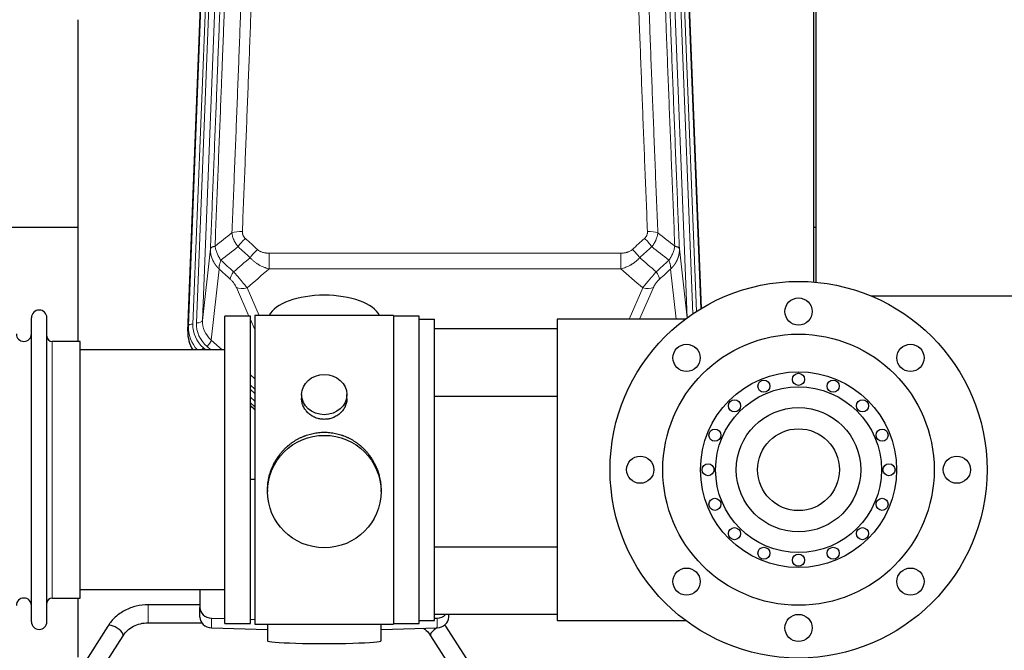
# Model space of a CAD drawing. Header units: inches. Extents: x 0 to 23760, y -13 to 16800.
# Tile 65 of 223: x 5765 to 6418, y 7844 to 8263. Entities that reach past the tile are written whole.
import ezdxf

# ---------------------------------------------------------------- set-up
doc = ezdxf.new("R2010")
doc.units = ezdxf.units.IN
doc.layers.add('254', color=7, linetype='Continuous', true_color=0xffffff)

msp = doc.modelspace()

# ---------------------------------------------------------------- linework, layer by layer
at = {"layer": '254', "color": 2, "linetype": 'Continuous', "lineweight": 25}
for p, q in [((6292.739, 8418.417), (6292.739, 8088.467)), ((5876.217, 8056.001), (5889.335, 8389.203)), ((6204.143, 8389.203), (6216.669, 8071.026)), ((6291.399, 8088.579), (6291.399, 8276.913)), ((5803.399, 8262.722), (5803.399, 8049.145)), ((5803.395, 8124.865), (5731.362, 8124.865)), ((6292.724, 8124.865), (6291.364, 8124.865)), ((6329.27, 8079.398), (6870.739, 8079.398)), ((5772.539, 7863.094), (5772.539, 8064.894)), ((5782.739, 7863.094), (5782.739, 8064.894)), ((5917.739, 8065.994), (5900.739, 8065.994)), ((5900.739, 7861.994), (5900.739, 8065.994)), ((5917.739, 7861.994), (5917.739, 8065.994)), ((5920.739, 8066.424), (5920.739, 7861.564)), ((6012.739, 8066.424), (5920.739, 8066.424)), ((6012.739, 8066.424), (6012.739, 7861.564)), ((6029.739, 8065.994), (6012.739, 8065.994)), ((6029.739, 8063.993), (6029.739, 8065.994)), ((6029.739, 7863.994), (6029.739, 8063.994)), ((6029.739, 8063.994), (6039.739, 8063.994)), ((6039.739, 7863.994), (6039.739, 8063.994)), ((6039.739, 8057.84), (6121.238, 8057.84)), ((6206.238, 8063.994), (6121.239, 8063.994)), ((6121.239, 8063.994), (6121.239, 7863.994)), ((5804.739, 8049.144), (5786.239, 8049.144)), ((5804.739, 7878.844), (5804.739, 8049.144)), ((5900.739, 8043.494), (5804.739, 8043.494)), ((5951.691, 8013.863), (5951.691, 8011.29)), ((5981.786, 8011.279), (5981.786, 8013.863)), ((6039.739, 8012.84), (6121.238, 8012.84)), ((5917.738, 8006.415), (5920.739, 8003.753)), ((5920.739, 8005.754), (5917.739, 8008.415)), ((5920.739, 7957.598), (5917.74, 7957.505)), ((5929.099, 7950.644), (5929.099, 7949.506)), ((6004.378, 7949.506), (6004.378, 7950.643)), ((6039.739, 7912.84), (6121.238, 7912.84)), ((5804.739, 7884.494), (5900.739, 7884.494)), ((5884.239, 7884.495), (5884.239, 7872.634)), ((5786.239, 7878.844), (5804.739, 7878.844)), ((5803.399, 7878.847), (5803.399, 7839.641)), ((5884.239, 7874.346), (5849.917, 7874.346)), ((5884.239, 7866.169), (5884.239, 7872.634)), ((5849.917, 7862.346), (5885.501, 7862.346)), ((5891.959, 7865.542), (5900.739, 7865.27)), ((5900.739, 7861.994), (5917.739, 7861.994)), ((5917.74, 7864.743), (5920.739, 7864.65)), ((6012.739, 7861.994), (6029.739, 7861.994)), ((6029.739, 7861.994), (6029.739, 7863.995)), ((6029.739, 7863.994), (6039.739, 7863.994)), ((6039.738, 7865.487), (6041.518, 7865.542)), ((6121.238, 7867.84), (6039.739, 7867.84)), ((6049.239, 7866.169), (6049.239, 7867.84)), ((6121.239, 7863.994), (6206.238, 7863.994)), ((5823.206, 7860.24), (5805.885, 7833.051)), ((5891.959, 7859.077), (5929.076, 7857.928)), ((5920.739, 7861.564), (5968.028, 7861.564)), ((5929.075, 7861.564), (5929.075, 7850.501)), ((5968.028, 7861.564), (6012.739, 7861.564)), ((6004.402, 7857.928), (6041.518, 7859.077)), ((6004.403, 7850.501), (6004.403, 7861.564)), ((6064.705, 7833.051), (6047.384, 7860.24)), ((5816.006, 7826.604), (5833.327, 7853.793)), ((6037.263, 7853.793), (6054.584, 7826.604))]:
    msp.add_line(p, q, dxfattribs=at)
at = {"layer": '254', "color": 110, "linetype": 'Continuous', "lineweight": 13}
for p, q in [((5876.597, 8059.439), (5889.708, 8392.461)), ((5892.702, 8393.681), (5879.591, 8060.659)), ((5881.983, 8061.494), (5895.049, 8393.388)), ((5899.041, 8395.015), (5885.975, 8063.121)), ((6207.433, 8064.879), (6194.436, 8395.015)), ((6211.255, 8067.572), (6198.428, 8393.388)), ((6213.554, 8069.088), (6200.775, 8393.681)), ((6203.769, 8392.461), (6216.43, 8070.881)), ((5885.975, 8063.121), (5891.223, 8110.527)), ((6202.255, 8110.527), (6207.317, 8064.794)), ((5930.153, 8107.727), (5930.153, 8097.295)), ((5930.153, 8107.727), (6163.325, 8107.727)), ((6163.325, 8107.727), (6163.325, 8097.295)), ((5897.038, 8097.176), (5891.813, 8049.976)), ((6163.325, 8097.295), (5930.153, 8097.295)), ((6200.113, 8063.995), (6196.44, 8097.176)), ((5916.776, 8065.994), (5908.464, 8084.925)), ((5915.526, 8084.776), (5923.583, 8066.424)), ((6168.827, 8063.994), (6177.952, 8084.776)), ((6185.013, 8084.925), (6175.823, 8063.993)), ((5876.217, 8056.001), (5876.597, 8059.439)), ((5920.739, 8056.969), (5917.739, 8063.801)), ((5786.239, 7878.844), (5786.239, 8049.144)), ((5886.597, 8044.884), (5888.164, 8043.494)), ((5888.988, 8045.72), (5891.498, 8043.494)), ((5891.813, 8049.976), (5899.12, 8043.494)), ((5917.738, 8026.98), (5920.739, 8024.318)), ((5917.739, 8020.218), (5920.738, 8017.557)), ((5917.739, 8017.261), (5920.738, 8014.6)), ((5920.738, 8009.53), (5917.739, 8012.19)), ((5917.739, 8006.682), (5920.738, 8004.021)), ((5849.917, 7862.346), (5849.917, 7874.346)), ((5891.959, 7859.077), (5891.959, 7865.542)), ((6041.518, 7859.077), (6041.518, 7865.542))]:
    msp.add_line(p, q, dxfattribs=at)
at = {"layer": '254', "color": 2, "linetype": 'Continuous', "lineweight": 25}
for centre, radius in [((6281.239, 7963.994), 125), ((6281.239, 8068.994), 9), ((6281.239, 7963.994), 90), ((6206.992, 8038.24), 9), ((6355.485, 8038.24), 9), ((6281.239, 7963.994), 65), ((6281.239, 8023.994), 4), ((6281.239, 7963.994), 55), ((6258.278, 8019.427), 4), ((6304.2, 8019.427), 4), ((6238.812, 8006.421), 4), ((6323.665, 8006.421), 4), ((6281.239, 7963.994), 41.25), ((6225.806, 7986.955), 4), ((6281.239, 7963.994), 27.15), ((6336.671, 7986.955), 4), ((6176.239, 7963.994), 9), ((6386.239, 7963.994), 9), ((6221.239, 7963.994), 4), ((6341.239, 7963.994), 4), ((6225.806, 7941.033), 4), ((6336.671, 7941.033), 4), ((6238.812, 7921.568), 4), ((6323.665, 7921.568), 4), ((6258.278, 7908.562), 4), ((6281.239, 7903.994), 4), ((6304.2, 7908.562), 4), ((6206.992, 7889.748), 9), ((6355.485, 7889.748), 9), ((6281.239, 7858.994), 9)]:
    msp.add_circle(centre, radius, dxfattribs=at)
for centre, radius, start, end in [((5777.639, 8064.894), 5.1, 0, 180), ((5767.539, 8054.144), 5, 180, 0), ((5786.239, 8052.644), 3.5, 180, 270), ((5767.539, 7873.844), 5, 0, 180), ((5786.239, 7875.344), 3.5, 90, 180), ((5777.639, 7863.094), 5.1, 180, 0)]:
    msp.add_arc(centre, radius, start, end, dxfattribs=at)
at = {"layer": '254', "color": 110, "linetype": 'Continuous', "lineweight": 13}
for centre, major_axis, ratio, start_param, end_param in [((5912.413, 8117.818), (9.992, -0.404), 0.431453, 1.5882535, 2.3480729), ((5914.385, 8113.225), (-6.729, -7.397), 0.3051216, 4.388767, 5.1358022), ((6179.092, 8113.225), (-6.729, 7.397), 0.3051216, 4.2889758, 5.0360109), ((6181.064, 8117.818), (9.992, 0.404), 0.431453, 0.7935197, 1.5533391), ((5922.394, 8105.932), (6.736, 7.391), 0.3030979, 1.2497453, 1.9956357), ((6171.083, 8105.932), (-6.736, 7.391), 0.3030979, 4.2875497, 5.03344), ((5911.439, 8096.545), (6.719, 7.407), 0.3029797, 1.994528, 2.7400357), ((6182.039, 8096.545), (-6.719, 7.407), 0.3029797, 3.5431496, 4.2886573), ((5915.526, 8090.947), (9.156, 4.02), 0.5833249, 3.617995, 4.4616661), ((6177.952, 8090.947), (9.156, -4.02), 0.5833249, 4.9631119, 5.806783), ((5903.611, 8058.555), (27.029, -0.244), 0.8851019, 3.1148362, 3.8326992), ((5879.591, 8059.274), (-2.998, 0.118), 0.4614673, 4.7305545, 6.248991), ((5903.611, 8059.94), (-24.034, -0.11), 0.8859493, 6.2442616, 7.0633748), ((5906.002, 8060.776), (-24.034, -0.11), 0.8859493, 6.2442616, 7.0633748), ((5881.983, 8063.341), (-3.997, 0.157), 0.4614673, 1.5889619, 3.1073983), ((5906.002, 8062.623), (-20.033, -0.591), 0.8872905, 6.2219242, 7.0410373), ((5886.597, 8043.499), (-1.991, -2.244), 0.3265056, 4.3596844, 4.9963838), ((5888.988, 8047.567), (-2.654, -2.992), 0.3265056, 1.2180917, 2.7365282)]:
    msp.add_ellipse(centre, major_axis=major_axis, ratio=ratio, start_param=start_param, end_param=end_param, dxfattribs=at)
at = {"layer": '254', "color": 2, "linetype": 'Continuous', "lineweight": 25}
for centre, major_axis, ratio, start_param, end_param in [((5966.739, 8062.452), (-37.64, 0), 0.4617486, 3.372107, 6.0525728), ((5903.238, 8055.193), (-27.038, -0.124), 0.8859493, 6.2442616, 6.7882167), ((5892.239, 7872.634), (-8, 0), 0.8870108, 0, 1.5358897), ((5892.239, 7866.169), (-8, 0), 0.8870108, 0, 1.5358897), ((6041.239, 7872.634), (-8, 0), 0.8870108, 1.6057029, 2.3998299), ((6041.239, 7866.169), (-8, 0), 0.8870108, 1.6057029, 3.1415927), ((5828.266, 7857.017), (5.06, -3.224), 0.3659982, 0, 3.1415927), ((6042.324, 7857.017), (-5.06, -3.224), 0.3659982, 4.6468082, 6.2831853), ((6042.324, 7857.017), (-5.06, -3.224), 0.3659982, 3.1415927, 3.5907422), ((5966.739, 7850.501), (-37.664, 0), 0.0504434, 0, 3.1415927)]:
    msp.add_ellipse(centre, major_axis=major_axis, ratio=ratio, start_param=start_param, end_param=end_param, dxfattribs=at)
for centre, major_axis, ratio in [((5966.739, 8013.863), (15.048, 0), 0.8870108), ((5966.739, 7949.506), (-37.64, 0), 0.9914449)]:
    msp.add_ellipse(centre, major_axis=major_axis, ratio=ratio, dxfattribs=at)
at = {"layer": '254', "color": 110, "linetype": 'Continuous', "lineweight": 13}
for points, knots in [([(5905.53, 8121.175), (5906.088, 8134.988), (5907.19, 8162.483), (5908.8, 8203.335), (5909.844, 8230.309), (5910.615, 8250.442), (5910.998, 8260.484), (5911.377, 8270.489), (5911.629, 8277.151), (5911.754, 8280.478), (5912.379, 8297.092), (5912.87, 8310.312), (5913.597, 8330.037), (5913.837, 8336.593), (5914.313, 8349.667), (5914.55, 8356.185), (5915.253, 8375.683), (5916.174, 8401.53), (5917.066, 8427.075), (5917.504, 8439.773)], [0, 0, 0, 0, 0.125, 0.25, 0.375, 0.375, 0.4375, 0.46875, 0.46875, 0.5, 0.5, 0.625, 0.625, 0.6875, 0.6875, 0.75, 0.75, 0.875, 1, 1, 1, 1]), ([(5924.372, 8441.139), (5923.934, 8428.425), (5923.044, 8402.847), (5922.123, 8376.968), (5921.421, 8357.445), (5921.185, 8350.918), (5920.709, 8337.827), (5920.469, 8331.263), (5919.744, 8311.514), (5919.253, 8298.277), (5918.629, 8281.641), (5918.504, 8278.31), (5918.253, 8271.64), (5917.874, 8261.622), (5917.492, 8251.567), (5916.721, 8231.409), (5915.679, 8204.4), (5914.071, 8163.496), (5912.971, 8135.966), (5912.413, 8122.136)], [0, 0, 0, 0, 0.125, 0.25, 0.25, 0.3125, 0.3125, 0.375, 0.375, 0.5, 0.5, 0.53125, 0.53125, 0.5625, 0.625, 0.625, 0.75, 0.875, 1, 1, 1, 1]), ([(6181.064, 8122.136), (6180.507, 8135.966), (6179.406, 8163.496), (6177.798, 8204.4), (6176.756, 8231.409), (6175.985, 8251.567), (6175.603, 8261.622), (6175.225, 8271.64), (6174.973, 8278.31), (6174.848, 8281.641), (6174.225, 8298.277), (6173.733, 8311.514), (6173.008, 8331.263), (6172.768, 8337.827), (6172.292, 8350.918), (6172.056, 8357.445), (6171.354, 8376.968), (6170.434, 8402.847), (6169.543, 8428.425), (6169.106, 8441.139)], [0, 0, 0, 0, 0.125, 0.25, 0.375, 0.375, 0.4375, 0.46875, 0.46875, 0.5, 0.5, 0.625, 0.625, 0.6875, 0.6875, 0.75, 0.75, 0.875, 1, 1, 1, 1]), ([(6175.973, 8439.773), (6176.412, 8427.075), (6177.303, 8401.53), (6178.225, 8375.683), (6178.928, 8356.185), (6179.164, 8349.667), (6179.641, 8336.593), (6179.881, 8330.037), (6180.607, 8310.312), (6181.099, 8297.092), (6181.723, 8280.478), (6181.849, 8277.151), (6182.1, 8270.489), (6182.479, 8260.484), (6182.862, 8250.442), (6183.634, 8230.309), (6184.677, 8203.335), (6186.287, 8162.483), (6187.389, 8134.988), (6187.947, 8121.175)], [0, 0, 0, 0, 0.125, 0.25, 0.25, 0.3125, 0.3125, 0.375, 0.375, 0.5, 0.5, 0.53125, 0.53125, 0.5625, 0.625, 0.625, 0.75, 0.875, 1, 1, 1, 1]), ([(5891.223, 8110.527), (5891.793, 8124.527), (5892.917, 8152.395), (5894.011, 8179.998), (5894.821, 8200.602), (5895.222, 8210.879), (5895.686, 8222.826), (5895.884, 8227.937), (5896.015, 8231.342), (5896.081, 8233.044), (5896.409, 8241.546), (5896.799, 8251.722), (5897.249, 8263.547), (5897.441, 8268.605), (5897.569, 8271.975), (5897.633, 8273.659), (5898.205, 8288.803), (5899.207, 8315.572), (5900.661, 8355.265), (5902.067, 8394.499), (5902.973, 8420.348), (5903.418, 8433.195)], [0, 0, 0, 0, 0.125, 0.25, 0.25, 0.3125, 0.34375, 0.359375, 0.359375, 0.375, 0.375, 0.4375, 0.46875, 0.484375, 0.484375, 0.5, 0.5, 0.625, 0.75, 0.875, 1, 1, 1, 1]), ([(5906.507, 8436.204), (5906.452, 8434.592), (5906.396, 8432.979), (5906.284, 8429.75), (5906.115, 8424.902), (5905.72, 8413.567), (5905.376, 8403.808), (5904.683, 8384.231), (5903.743, 8357.975), (5902.284, 8318.13), (5901.28, 8291.26), (5900.706, 8276.058), (5900.642, 8274.368), (5900.514, 8270.985), (5900.321, 8265.908), (5899.87, 8254.037), (5899.479, 8243.823), (5899.15, 8235.288), (5899.084, 8233.58), (5898.952, 8230.162), (5898.754, 8225.032), (5898.289, 8213.04), (5897.886, 8202.724), (5897.074, 8182.042), (5895.977, 8154.334), (5894.85, 8126.361), (5894.278, 8112.308)], [0, 0, 0, 0, 0.015625, 0.015625, 0.03125, 0.0625, 0.125, 0.125, 0.25, 0.375, 0.5, 0.5, 0.515625, 0.515625, 0.53125, 0.5625, 0.625, 0.625, 0.640625, 0.640625, 0.65625, 0.6875, 0.75, 0.75, 0.875, 1, 1, 1, 1]), ([(6199.199, 8112.308), (6198.628, 8126.361), (6197.5, 8154.331), (6195.855, 8195.883), (6194.789, 8223.314), (6194, 8243.787), (6193.609, 8253.998), (6193.157, 8265.867), (6192.965, 8270.944), (6192.837, 8274.326), (6192.773, 8276.016), (6192.454, 8284.462), (6192.075, 8294.569), (6191.637, 8306.313), (6191.45, 8311.335), (6191.326, 8314.681), (6191.264, 8316.353), (6190.708, 8331.39), (6189.735, 8357.965), (6188.324, 8397.358), (6187.416, 8423.308), (6186.97, 8436.204)], [0, 0, 0, 0, 0.125, 0.25, 0.375, 0.375, 0.4375, 0.46875, 0.484375, 0.484375, 0.5, 0.5, 0.5625, 0.59375, 0.609375, 0.609375, 0.625, 0.625, 0.75, 0.875, 1, 1, 1, 1]), ([(6190.059, 8433.195), (6190.504, 8420.348), (6191.41, 8394.497), (6192.817, 8355.253), (6193.787, 8328.779), (6194.342, 8313.8), (6194.403, 8312.135), (6194.527, 8308.801), (6194.713, 8303.798), (6195.15, 8292.099), (6195.528, 8282.03), (6195.846, 8273.616), (6195.91, 8271.933), (6196.038, 8268.563), (6196.23, 8263.505), (6196.68, 8251.681), (6197.07, 8241.509), (6197.856, 8221.114), (6198.92, 8193.786), (6200.56, 8152.392), (6201.685, 8124.527), (6202.255, 8110.527)], [0, 0, 0, 0, 0.125, 0.25, 0.375, 0.375, 0.390625, 0.390625, 0.40625, 0.4375, 0.5, 0.5, 0.515625, 0.515625, 0.53125, 0.5625, 0.625, 0.625, 0.75, 0.875, 1, 1, 1, 1]), ([(5909.563, 8112.057), (5909.272, 8112.401), (5908.995, 8112.753), (5908.667, 8113.2), (5908.602, 8113.29), (5908.474, 8113.471), (5908.41, 8113.562), (5908.224, 8113.835), (5908.103, 8114.019), (5907.754, 8114.572), (5907.319, 8115.318), (5906.947, 8116.081), (5906.691, 8116.66), (5906.609, 8116.854), (5906.493, 8117.147), (5906.456, 8117.245), (5906.382, 8117.441), (5906.347, 8117.539), (5906.174, 8118.03), (5906.054, 8118.423), (5905.846, 8119.208), (5905.673, 8119.994), (5905.566, 8120.781), (5905.53, 8121.175)], [0, 0, 0, 0, 0.125, 0.125, 0.15625, 0.15625, 0.1875, 0.1875, 0.25, 0.25, 0.375, 0.5, 0.5, 0.5625, 0.5625, 0.59375, 0.59375, 0.625, 0.625, 0.75, 0.75, 0.875, 1, 1, 1, 1]), ([(5914.385, 8117.524), (5914.219, 8117.676), (5914.061, 8117.835), (5913.875, 8118.042), (5913.838, 8118.084), (5913.766, 8118.168), (5913.731, 8118.211), (5913.626, 8118.341), (5913.559, 8118.428), (5913.367, 8118.694), (5913.132, 8119.059), (5912.942, 8119.444), (5912.816, 8119.741), (5912.777, 8119.841), (5912.722, 8119.993), (5912.705, 8120.044), (5912.671, 8120.147), (5912.655, 8120.198), (5912.579, 8120.455), (5912.531, 8120.662), (5912.459, 8121.079), (5912.434, 8121.288), (5912.407, 8121.71), (5912.405, 8121.922), (5912.413, 8122.136)], [0, 0, 0, 0, 0.125, 0.125, 0.15625, 0.15625, 0.1875, 0.1875, 0.25, 0.25, 0.375, 0.5, 0.5, 0.5625, 0.5625, 0.59375, 0.59375, 0.625, 0.625, 0.75, 0.75, 0.875, 0.875, 1, 1, 1, 1]), ([(6181.064, 8122.136), (6181.073, 8121.922), (6181.07, 8121.709), (6181.053, 8121.443), (6181.049, 8121.39), (6181.039, 8121.283), (6181.034, 8121.23), (6181.015, 8121.071), (6180.999, 8120.966), (6180.944, 8120.652), (6180.895, 8120.445), (6180.775, 8120.038), (6180.703, 8119.838), (6180.577, 8119.541), (6180.532, 8119.443), (6180.459, 8119.297), (6180.435, 8119.249), (6180.383, 8119.152), (6180.357, 8119.105), (6180.222, 8118.868), (6180.104, 8118.685), (6179.848, 8118.332), (6179.71, 8118.162), (6179.415, 8117.834), (6179.258, 8117.676), (6179.092, 8117.524)], [0, 0, 0, 0, 0.125, 0.125, 0.15625, 0.15625, 0.1875, 0.1875, 0.25, 0.25, 0.375, 0.375, 0.5, 0.5, 0.5625, 0.5625, 0.59375, 0.59375, 0.625, 0.625, 0.75, 0.75, 0.875, 0.875, 1, 1, 1, 1]), ([(6187.947, 8121.175), (6187.911, 8120.781), (6187.858, 8120.387), (6187.77, 8119.892), (6187.751, 8119.793), (6187.711, 8119.595), (6187.691, 8119.496), (6187.625, 8119.199), (6187.577, 8119.002), (6187.42, 8118.411), (6187.179, 8117.627), (6186.871, 8116.851), (6186.615, 8116.272), (6186.503, 8116.031), (6186.385, 8115.791), (6186.337, 8115.695), (6186.312, 8115.647), (6186.239, 8115.504), (6186.189, 8115.409), (6185.935, 8114.934), (6185.717, 8114.56), (6185.251, 8113.825), (6184.757, 8113.102), (6184.205, 8112.401), (6183.915, 8112.057)], [0, 0, 0, 0, 0.125, 0.125, 0.15625, 0.15625, 0.1875, 0.1875, 0.25, 0.25, 0.375, 0.5, 0.5, 0.5625, 0.578125, 0.578125, 0.59375, 0.59375, 0.625, 0.625, 0.75, 0.75, 0.875, 1, 1, 1, 1]), ([(5897.038, 8097.176), (5897.02, 8097.192), (5896.986, 8097.226), (5896.935, 8097.276), (5896.883, 8097.327), (5896.832, 8097.378), (5896.782, 8097.429), (5896.731, 8097.48), (5896.68, 8097.531), (5896.63, 8097.583), (5896.579, 8097.635), (5896.529, 8097.687), (5896.479, 8097.739), (5896.43, 8097.791), (5896.38, 8097.843), (5896.331, 8097.896), (5896.281, 8097.948), (5896.232, 8098.001), (5896.183, 8098.054), (5896.134, 8098.108), (5896.086, 8098.161), (5896.037, 8098.215), (5895.989, 8098.268), (5895.941, 8098.322), (5895.893, 8098.376), (5895.845, 8098.431), (5895.798, 8098.485), (5895.75, 8098.54), (5895.703, 8098.595), (5895.656, 8098.649), (5895.609, 8098.705), (5895.563, 8098.76), (5895.516, 8098.815), (5895.47, 8098.871), (5895.424, 8098.927), (5895.378, 8098.982), (5895.332, 8099.039), (5895.287, 8099.095), (5895.241, 8099.151), (5895.196, 8099.208), (5895.151, 8099.264), (5895.106, 8099.321), (5895.062, 8099.378), (5895.017, 8099.436), (5894.973, 8099.493), (5894.929, 8099.551), (5894.885, 8099.608), (5894.842, 8099.666), (5894.799, 8099.724), (5894.755, 8099.782), (5894.712, 8099.841), (5894.67, 8099.899), (5894.627, 8099.958), (5894.585, 8100.016), (5894.543, 8100.075), (5894.501, 8100.134), (5894.459, 8100.194), (5894.418, 8100.253), (5894.376, 8100.313), (5894.335, 8100.372), (5894.294, 8100.432), (5894.254, 8100.492), (5894.213, 8100.552), (5894.173, 8100.613), (5894.133, 8100.673), (5894.093, 8100.734), (5894.054, 8100.795), (5894.015, 8100.855), (5893.976, 8100.916), (5893.937, 8100.978), (5893.898, 8101.039), (5893.86, 8101.1), (5893.822, 8101.162), (5893.784, 8101.224), (5893.746, 8101.286), (5893.708, 8101.348), (5893.671, 8101.41), (5893.634, 8101.472), (5893.597, 8101.535), (5893.561, 8101.597), (5893.525, 8101.66), (5893.489, 8101.723), (5893.453, 8101.786), (5893.417, 8101.849), (5893.382, 8101.913), (5893.347, 8101.976), (5893.312, 8102.04), (5893.277, 8102.103), (5893.243, 8102.167), (5893.209, 8102.231), (5893.175, 8102.295), (5893.142, 8102.359), (5893.108, 8102.424), (5893.075, 8102.488), (5893.042, 8102.553), (5893.01, 8102.618), (5892.978, 8102.683), (5892.945, 8102.748), (5892.914, 8102.813), (5892.882, 8102.878), (5892.851, 8102.943), (5892.82, 8103.009), (5892.789, 8103.074), (5892.759, 8103.14), (5892.728, 8103.206), (5892.698, 8103.272), (5892.669, 8103.338), (5892.639, 8103.404), (5892.441, 8103.855), (5892.107, 8104.705), (5891.719, 8105.974), (5891.433, 8107.272), (5891.255, 8108.595), (5891.212, 8109.521), (5891.212, 8110.046), (5891.214, 8110.166), (5891.216, 8110.286), (5891.219, 8110.407), (5891.221, 8110.487), (5891.223, 8110.527)], [0, 0, 0, 0, 0.0045083, 0.0090195, 0.0135338, 0.0180512, 0.0225715, 0.0270949, 0.0316214, 0.0361509, 0.0406834, 0.0452189, 0.0497575, 0.0542992, 0.0588439, 0.0633916, 0.0679424, 0.0724963, 0.0770532, 0.0816132, 0.0861762, 0.0907423, 0.0953114, 0.0998837, 0.104459, 0.1090373, 0.1136188, 0.1182033, 0.1227909, 0.1273815, 0.1319753, 0.1365721, 0.141172, 0.145775, 0.1503811, 0.1549903, 0.1596025, 0.1642179, 0.1688364, 0.1734579, 0.1780826, 0.1827103, 0.1873412, 0.1919752, 0.1966123, 0.2012524, 0.2058957, 0.2105422, 0.2151917, 0.2198443, 0.2245001, 0.229159, 0.233821, 0.2384861, 0.2431544, 0.2478258, 0.2525003, 0.2571779, 0.2618587, 0.2665427, 0.2712297, 0.2759199, 0.2806133, 0.2853097, 0.2900094, 0.2947122, 0.2994181, 0.3041272, 0.3088394, 0.3135548, 0.3182733, 0.322995, 0.3277199, 0.3324479, 0.3371791, 0.3419135, 0.346651, 0.3513917, 0.3561355, 0.3608826, 0.3656328, 0.3703861, 0.3751427, 0.3799024, 0.3846654, 0.3894315, 0.3942008, 0.3989732, 0.4037489, 0.4085278, 0.4133098, 0.4180951, 0.4228835, 0.4276751, 0.43247, 0.437268, 0.4420692, 0.4468737, 0.4516813, 0.4564922, 0.4613063, 0.4661235, 0.470944, 0.4757677, 0.4805947, 0.4854248, 0.4902582, 0.4950947, 0.4999345, 0.5888915, 0.6791125, 0.7706071, 0.8633844, 0.9574535, 0.965938, 0.9744348, 0.9829441, 0.9914659, 1, 1, 1, 1]), ([(5894.278, 8112.308), (5894.052, 8112.271), (5893.836, 8112.229), (5893.425, 8112.133), (5893.231, 8112.08), (5892.867, 8111.964), (5892.697, 8111.901), (5892.383, 8111.765), (5892.239, 8111.692), (5891.977, 8111.539), (5891.86, 8111.458), (5891.654, 8111.289), (5891.565, 8111.201), (5891.343, 8110.926), (5891.252, 8110.731), (5891.223, 8110.527)], [0, 0, 0, 0, 0.125, 0.125, 0.25, 0.25, 0.375, 0.375, 0.5, 0.5, 0.625, 0.625, 0.75, 0.75, 1, 1, 1, 1]), ([(5898.143, 8103.062), (5897.64, 8103.811), (5897.178, 8104.577), (5896.552, 8105.739), (5896.354, 8106.128), (5895.982, 8106.909), (5895.808, 8107.3), (5895.32, 8108.474), (5895.042, 8109.256), (5894.586, 8110.8), (5894.407, 8111.563), (5894.278, 8112.308)], [0, 0, 0, 0, 0.25, 0.25, 0.375, 0.375, 0.5, 0.5, 0.75, 0.75, 1, 1, 1, 1]), ([(5930.153, 8107.727), (5929.799, 8107.727), (5929.445, 8107.737), (5929.005, 8107.764), (5928.916, 8107.77), (5928.74, 8107.784), (5928.652, 8107.791), (5928.389, 8107.816), (5928.214, 8107.835), (5927.692, 8107.902), (5927.347, 8107.959), (5926.664, 8108.098), (5926.327, 8108.181), (5925.659, 8108.375), (5925.329, 8108.487), (5924.964, 8108.631), (5924.923, 8108.648), (5924.842, 8108.681), (5924.722, 8108.731), (5924.444, 8108.854), (5924.213, 8108.967), (5923.758, 8109.205), (5923.467, 8109.38), (5922.91, 8109.764), (5922.645, 8109.973), (5922.394, 8110.202)], [0, 0, 0, 0, 0.125, 0.125, 0.15625, 0.15625, 0.1875, 0.1875, 0.25, 0.25, 0.375, 0.375, 0.5, 0.5, 0.625, 0.625, 0.640625, 0.640625, 0.65625, 0.6875, 0.75, 0.75, 0.875, 0.875, 1, 1, 1, 1]), ([(6171.083, 8110.202), (6170.958, 8110.087), (6170.828, 8109.977), (6170.627, 8109.818), (6170.558, 8109.766), (6170.421, 8109.664), (6170.351, 8109.614), (6169.998, 8109.372), (6169.704, 8109.197), (6169.094, 8108.878), (6168.778, 8108.735), (6168.371, 8108.575), (6168.288, 8108.544), (6168.124, 8108.484), (6168.041, 8108.455), (6167.793, 8108.371), (6167.626, 8108.319), (6167.125, 8108.174), (6166.788, 8108.093), (6166.108, 8107.955), (6165.766, 8107.9), (6165.076, 8107.812), (6164.729, 8107.78), (6164.03, 8107.737), (6163.679, 8107.727), (6163.325, 8107.727)], [0, 0, 0, 0, 0.0625, 0.0625, 0.09375, 0.09375, 0.125, 0.125, 0.25, 0.25, 0.375, 0.375, 0.40625, 0.40625, 0.4375, 0.4375, 0.5, 0.5, 0.625, 0.625, 0.75, 0.75, 0.875, 0.875, 1, 1, 1, 1]), ([(6199.199, 8112.308), (6199.071, 8111.563), (6198.892, 8110.8), (6198.435, 8109.256), (6198.158, 8108.474), (6197.67, 8107.3), (6197.495, 8106.909), (6197.123, 8106.128), (6196.926, 8105.739), (6196.299, 8104.577), (6195.837, 8103.811), (6195.334, 8103.062)], [0, 0, 0, 0, 0.25, 0.25, 0.5, 0.5, 0.625, 0.625, 0.75, 0.75, 1, 1, 1, 1]), ([(6202.255, 8110.527), (6202.255, 8110.507), (6202.257, 8110.467), (6202.259, 8110.408), (6202.26, 8110.348), (6202.262, 8110.288), (6202.263, 8110.229), (6202.264, 8110.169), (6202.264, 8110.109), (6202.265, 8110.05), (6202.265, 8109.99), (6202.265, 8109.93), (6202.265, 8109.871), (6202.264, 8109.811), (6202.263, 8109.751), (6202.262, 8109.692), (6202.261, 8109.632), (6202.26, 8109.573), (6202.258, 8109.513), (6202.256, 8109.454), (6202.254, 8109.394), (6202.252, 8109.335), (6202.249, 8109.275), (6202.246, 8109.216), (6202.243, 8109.156), (6202.24, 8109.097), (6202.236, 8109.038), (6202.233, 8108.978), (6202.229, 8108.919), (6202.224, 8108.86), (6202.22, 8108.801), (6202.215, 8108.741), (6202.21, 8108.682), (6202.205, 8108.623), (6202.2, 8108.564), (6202.194, 8108.505), (6202.188, 8108.446), (6202.182, 8108.386), (6202.176, 8108.327), (6202.17, 8108.268), (6202.163, 8108.209), (6202.156, 8108.151), (6202.149, 8108.092), (6202.142, 8108.033), (6202.134, 8107.974), (6202.126, 8107.915), (6202.118, 8107.856), (6202.11, 8107.798), (6202.101, 8107.739), (6202.093, 8107.68), (6202.084, 8107.622), (6202.075, 8107.563), (6202.065, 8107.505), (6202.056, 8107.446), (6202.046, 8107.388), (6202.036, 8107.329), (6202.026, 8107.271), (6202.015, 8107.213), (6202.005, 8107.154), (6201.994, 8107.096), (6201.983, 8107.038), (6201.971, 8106.98), (6201.96, 8106.922), (6201.948, 8106.864), (6201.936, 8106.806), (6201.924, 8106.748), (6201.912, 8106.69), (6201.899, 8106.632), (6201.886, 8106.574), (6201.873, 8106.517), (6201.86, 8106.459), (6201.847, 8106.401), (6201.833, 8106.344), (6201.819, 8106.286), (6201.805, 8106.229), (6201.791, 8106.171), (6201.777, 8106.114), (6201.762, 8106.057), (6201.747, 8105.999), (6201.732, 8105.942), (6201.717, 8105.885), (6201.701, 8105.828), (6201.686, 8105.771), (6201.67, 8105.714), (6201.654, 8105.657), (6201.637, 8105.6), (6201.621, 8105.543), (6201.604, 8105.487), (6201.587, 8105.43), (6201.57, 8105.373), (6201.553, 8105.317), (6201.536, 8105.26), (6201.518, 8105.204), (6201.5, 8105.148), (6201.482, 8105.091), (6201.464, 8105.035), (6201.445, 8104.979), (6201.427, 8104.923), (6201.408, 8104.867), (6201.389, 8104.811), (6201.37, 8104.755), (6201.35, 8104.699), (6201.331, 8104.643), (6201.311, 8104.588), (6201.291, 8104.532), (6201.271, 8104.477), (6201.25, 8104.421), (6201.23, 8104.366), (6201.209, 8104.311), (6201.188, 8104.255), (6201.167, 8104.2), (6201.146, 8104.145), (6201.124, 8104.09), (6201.102, 8104.035), (6201.081, 8103.98), (6201.059, 8103.925), (6201.036, 8103.871), (6201.014, 8103.816), (6200.991, 8103.761), (6200.969, 8103.707), (6200.946, 8103.652), (6200.922, 8103.598), (6200.899, 8103.544), (6200.876, 8103.49), (6200.852, 8103.436), (6200.828, 8103.382), (6200.804, 8103.328), (6200.78, 8103.274), (6200.756, 8103.22), (6200.731, 8103.166), (6200.706, 8103.113), (6200.681, 8103.059), (6200.656, 8103.006), (6200.631, 8102.952), (6200.606, 8102.899), (6200.58, 8102.846), (6200.554, 8102.793), (6200.528, 8102.74), (6200.502, 8102.687), (6200.476, 8102.634), (6200.449, 8102.581), (6200.423, 8102.528), (6200.396, 8102.476), (6200.369, 8102.423), (6200.342, 8102.371), (6200.315, 8102.319), (6200.287, 8102.266), (6200.26, 8102.214), (6200.232, 8102.162), (6200.204, 8102.11), (6200.176, 8102.058), (6200.147, 8102.007), (6200.119, 8101.955), (6200.09, 8101.903), (6200.062, 8101.852), (6200.033, 8101.8), (6200.004, 8101.749), (6199.974, 8101.698), (6199.945, 8101.647), (6199.915, 8101.595), (6199.886, 8101.544), (6199.856, 8101.494), (6199.826, 8101.443), (6199.796, 8101.392), (6199.765, 8101.342), (6199.735, 8101.291), (6199.704, 8101.241), (6199.673, 8101.19), (6199.643, 8101.14), (6199.611, 8101.09), (6199.58, 8101.04), (6199.549, 8100.99), (6199.517, 8100.94), (6199.486, 8100.891), (6199.454, 8100.841), (6199.422, 8100.792), (6199.39, 8100.742), (6199.357, 8100.693), (6199.325, 8100.644), (6199.292, 8100.595), (6199.26, 8100.546), (6199.227, 8100.497), (6199.194, 8100.448), (6199.161, 8100.399), (6199.127, 8100.351), (6199.094, 8100.302), (6199.06, 8100.254), (6199.027, 8100.205), (6198.993, 8100.157), (6198.959, 8100.109), (6198.925, 8100.061), (6198.89, 8100.013), (6198.856, 8099.965), (6198.821, 8099.918), (6198.787, 8099.87), (6198.752, 8099.823), (6198.717, 8099.775), (6198.682, 8099.728), (6198.647, 8099.681), (6198.611, 8099.634), (6198.576, 8099.587), (6198.54, 8099.54), (6198.504, 8099.493), (6198.469, 8099.447), (6198.433, 8099.4), (6198.397, 8099.354), (6198.36, 8099.308), (6198.324, 8099.261), (6198.287, 8099.215), (6198.251, 8099.169), (6198.214, 8099.123), (6198.177, 8099.078), (6198.14, 8099.032), (6198.103, 8098.986), (6198.066, 8098.941), (6198.028, 8098.896), (6197.991, 8098.851), (6197.953, 8098.805), (6197.915, 8098.76), (6197.878, 8098.716), (6197.84, 8098.671), (6197.801, 8098.626), (6197.763, 8098.582), (6197.725, 8098.537), (6197.686, 8098.493), (6197.648, 8098.449), (6197.609, 8098.405), (6197.57, 8098.361), (6197.531, 8098.317), (6197.492, 8098.273), (6197.453, 8098.229), (6197.414, 8098.186), (6197.375, 8098.142), (6197.335, 8098.099), (6197.296, 8098.056), (6197.256, 8098.013), (6197.216, 8097.97), (6197.176, 8097.927), (6197.136, 8097.884), (6197.096, 8097.842), (6197.056, 8097.799), (6197.015, 8097.757), (6196.975, 8097.715), (6196.934, 8097.672), (6196.894, 8097.63), (6196.853, 8097.588), (6196.812, 8097.547), (6196.771, 8097.505), (6196.73, 8097.463), (6196.689, 8097.422), (6196.648, 8097.381), (6196.606, 8097.339), (6196.565, 8097.298), (6196.523, 8097.257), (6196.482, 8097.216), (6196.454, 8097.189), (6196.44, 8097.176)], [0, 0, 0, 0, 0.0042303, 0.0084583, 0.0126838, 0.016907, 0.0211277, 0.0253461, 0.0295621, 0.0337757, 0.037987, 0.0421959, 0.0464023, 0.0506064, 0.0548082, 0.0590075, 0.0632045, 0.0673991, 0.0715913, 0.0757811, 0.0799686, 0.0841537, 0.0883364, 0.0925167, 0.0966947, 0.1008703, 0.1050435, 0.1092144, 0.1133829, 0.117549, 0.1217128, 0.1258741, 0.1300332, 0.1341898, 0.1383441, 0.1424961, 0.1466456, 0.1507929, 0.1549377, 0.1590802, 0.1632203, 0.1673581, 0.1714935, 0.1756266, 0.1797573, 0.1838856, 0.1880116, 0.1921352, 0.1962565, 0.2003755, 0.204492, 0.2086063, 0.2127182, 0.2168277, 0.2209349, 0.2250397, 0.2291422, 0.2332423, 0.2373401, 0.2414356, 0.2455287, 0.2496195, 0.2537079, 0.257794, 0.2618777, 0.2659591, 0.2700382, 0.2741149, 0.2781893, 0.2822614, 0.2863311, 0.2903985, 0.2944635, 0.2985262, 0.3025866, 0.3066447, 0.3107004, 0.3147538, 0.3188048, 0.3228536, 0.3269, 0.3309441, 0.3349858, 0.3390253, 0.3430624, 0.3470972, 0.3511296, 0.3551598, 0.3591876, 0.3632131, 0.3672363, 0.3712571, 0.3752757, 0.3792919, 0.3833058, 0.3873174, 0.3913267, 0.3953337, 0.3993384, 0.4033407, 0.4073408, 0.4113385, 0.4153339, 0.419327, 0.4233179, 0.4273064, 0.4312926, 0.4352765, 0.4392581, 0.4432373, 0.4472143, 0.451189, 0.4551614, 0.4591315, 0.4630993, 0.4670648, 0.471028, 0.4749889, 0.4789475, 0.4829038, 0.4868578, 0.4908095, 0.494759, 0.4987061, 0.502651, 0.5065936, 0.5105338, 0.5144718, 0.5184076, 0.522341, 0.5262721, 0.530201, 0.5341276, 0.5380519, 0.5419739, 0.5458936, 0.5498111, 0.5537262, 0.5576392, 0.5615498, 0.5654581, 0.5693642, 0.573268, 0.5771696, 0.5810688, 0.5849658, 0.5888606, 0.592753, 0.5966432, 0.6005311, 0.6044168, 0.6083002, 0.6121813, 0.6160602, 0.6199368, 0.6238111, 0.6276832, 0.6315531, 0.6354206, 0.6392859, 0.643149, 0.6470098, 0.6508684, 0.6547247, 0.6585787, 0.6624305, 0.66628, 0.6701273, 0.6739724, 0.6778152, 0.6816557, 0.685494, 0.6893301, 0.6931639, 0.6969955, 0.7008248, 0.7046519, 0.7084768, 0.7122994, 0.7161198, 0.7199379, 0.7237539, 0.7275675, 0.731379, 0.7351882, 0.7389952, 0.7427999, 0.7466024, 0.7504027, 0.7542008, 0.7579966, 0.7617902, 0.7655816, 0.7693708, 0.7731577, 0.7769424, 0.7807249, 0.7845052, 0.7882833, 0.7920591, 0.7958327, 0.7996042, 0.8033734, 0.8071403, 0.8109051, 0.8146677, 0.818428, 0.8221862, 0.8259421, 0.8296958, 0.8334474, 0.8371967, 0.8409438, 0.8446887, 0.8484314, 0.8521719, 0.8559102, 0.8596463, 0.8633802, 0.867112, 0.8708415, 0.8745688, 0.8782939, 0.8820169, 0.8857376, 0.8894562, 0.8931726, 0.8968867, 0.9005987, 0.9043086, 0.9080162, 0.9117216, 0.9154249, 0.919126, 0.9228249, 0.9265216, 0.9302161, 0.9339085, 0.9375987, 0.9412867, 0.9449725, 0.9486562, 0.9523377, 0.956017, 0.9596942, 0.9633691, 0.967042, 0.9707126, 0.9743811, 0.9780474, 0.9817116, 0.9853736, 0.9890334, 0.9926911, 0.9963466, 1, 1, 1, 1]), ([(6202.255, 8110.527), (6202.225, 8110.731), (6202.135, 8110.926), (6201.912, 8111.201), (6201.823, 8111.289), (6201.617, 8111.458), (6201.5, 8111.539), (6201.239, 8111.692), (6201.095, 8111.765), (6200.78, 8111.901), (6200.61, 8111.964), (6200.246, 8112.08), (6200.052, 8112.133), (6199.642, 8112.229), (6199.426, 8112.271), (6199.199, 8112.308)], [0, 0, 0, 0, 0.25, 0.25, 0.375, 0.375, 0.5, 0.5, 0.625, 0.625, 0.75, 0.75, 0.875, 0.875, 1, 1, 1, 1]), ([(5930.153, 8097.295), (5929.555, 8097.447), (5928.887, 8097.641), (5928.223, 8097.861), (5928.076, 8097.911), (5928.003, 8097.936), (5927.782, 8098.013), (5927.636, 8098.065), (5927.198, 8098.225), (5926.908, 8098.336), (5926.047, 8098.686), (5925.481, 8098.938), (5924.369, 8099.483), (5923.822, 8099.776), (5923.015, 8100.246), (5922.616, 8100.489), (5922.222, 8100.744), (5922.026, 8100.874), (5921.961, 8100.917), (5921.831, 8101.005), (5921.767, 8101.049), (5921.188, 8101.449), (5920.692, 8101.82), (5919.736, 8102.598), (5919.277, 8103.003), (5918.398, 8103.848), (5917.977, 8104.288), (5917.577, 8104.746)], [0, 0, 0, 0, 0.125, 0.140625, 0.140625, 0.15625, 0.15625, 0.1875, 0.1875, 0.25, 0.25, 0.375, 0.375, 0.5, 0.5, 0.5625, 0.59375, 0.59375, 0.609375, 0.609375, 0.625, 0.625, 0.75, 0.75, 0.875, 0.875, 1, 1, 1, 1]), ([(6175.901, 8104.746), (6175.701, 8104.518), (6175.495, 8104.293), (6175.178, 8103.961), (6175.071, 8103.851), (6174.855, 8103.634), (6174.745, 8103.527), (6174.192, 8102.996), (6173.731, 8102.589), (6172.774, 8101.811), (6172.278, 8101.44), (6171.636, 8100.998), (6171.507, 8100.911), (6171.311, 8100.781), (6171.245, 8100.738), (6171.114, 8100.653), (6171.048, 8100.611), (6170.717, 8100.401), (6170.382, 8100.198), (6170.043, 8100.002), (6169.906, 8099.924), (6169.838, 8099.886), (6169.632, 8099.771), (6169.495, 8099.696), (6169.081, 8099.475), (6168.804, 8099.334), (6167.966, 8098.925), (6167.401, 8098.673), (6166.258, 8098.211), (6165.68, 8098), (6164.512, 8097.618), (6163.921, 8097.447), (6163.325, 8097.295)], [0, 0, 0, 0, 0.0625, 0.0625, 0.09375, 0.09375, 0.125, 0.125, 0.25, 0.25, 0.375, 0.375, 0.40625, 0.40625, 0.421875, 0.421875, 0.4375, 0.4375, 0.5, 0.515625, 0.515625, 0.53125, 0.53125, 0.5625, 0.5625, 0.625, 0.625, 0.75, 0.75, 0.875, 0.875, 1, 1, 1, 1]), ([(5897.038, 8097.176), (5896.991, 8097.548), (5896.982, 8097.959), (5897.023, 8098.624), (5897.045, 8098.854), (5897.108, 8099.328), (5897.148, 8099.573), (5897.245, 8100.074), (5897.301, 8100.33), (5897.43, 8100.854), (5897.503, 8101.121), (5897.662, 8101.664), (5897.749, 8101.939), (5897.936, 8102.496), (5898.037, 8102.778), (5898.143, 8103.062)], [0, 0, 0, 0, 0.25, 0.25, 0.375, 0.375, 0.5, 0.5, 0.625, 0.625, 0.75, 0.75, 0.875, 0.875, 1, 1, 1, 1]), ([(6195.334, 8103.062), (6195.441, 8102.778), (6195.541, 8102.496), (6195.729, 8101.939), (6195.816, 8101.664), (6195.975, 8101.121), (6196.047, 8100.854), (6196.176, 8100.33), (6196.233, 8100.074), (6196.329, 8099.573), (6196.369, 8099.328), (6196.432, 8098.854), (6196.454, 8098.624), (6196.495, 8097.959), (6196.486, 8097.548), (6196.44, 8097.176)], [0, 0, 0, 0, 0.125, 0.125, 0.25, 0.25, 0.375, 0.375, 0.5, 0.5, 0.625, 0.625, 0.75, 0.75, 1, 1, 1, 1]), ([(5904.377, 8090.524), (5904.597, 8090.325), (5904.813, 8090.118), (5905.239, 8089.689), (5905.448, 8089.466), (5905.706, 8089.177), (5905.758, 8089.119), (5905.859, 8089.002), (5906.01, 8088.826), (5906.157, 8088.649), (5906.443, 8088.292), (5906.626, 8088.052), (5906.975, 8087.567), (5907.143, 8087.322), (5907.322, 8087.044), (5907.342, 8087.013), (5907.381, 8086.951), (5907.439, 8086.859), (5907.572, 8086.644), (5907.68, 8086.462), (5907.887, 8086.099), (5908.015, 8085.86), (5908.253, 8085.389), (5908.363, 8085.156), (5908.464, 8084.925)], [0, 0, 0, 0, 0.125, 0.125, 0.25, 0.25, 0.28125, 0.28125, 0.3125, 0.375, 0.375, 0.5, 0.5, 0.625, 0.625, 0.640625, 0.640625, 0.65625, 0.6875, 0.75, 0.75, 0.875, 0.875, 1, 1, 1, 1]), ([(5915.526, 8084.776), (5915.204, 8085.176), (5914.873, 8085.585), (5914.196, 8086.418), (5913.849, 8086.843), (5913.315, 8087.492), (5913.135, 8087.71), (5912.861, 8088.041), (5912.769, 8088.151), (5912.631, 8088.318), (5912.585, 8088.374), (5912.492, 8088.486), (5912.445, 8088.542), (5912.027, 8089.045), (5911.276, 8089.942), (5910.511, 8090.848), (5909.932, 8091.53), (5909.739, 8091.757), (5909.446, 8092.1), (5909.349, 8092.214), (5909.202, 8092.385), (5909.153, 8092.443), (5909.055, 8092.557), (5909.006, 8092.614), (5908.566, 8093.127), (5908.176, 8093.579), (5907.401, 8094.474), (5907.015, 8094.917), (5906.63, 8095.356)], [0, 0, 0, 0, 0.125, 0.125, 0.25, 0.25, 0.3125, 0.3125, 0.34375, 0.34375, 0.359375, 0.359375, 0.375, 0.375, 0.5, 0.625, 0.625, 0.6875, 0.6875, 0.71875, 0.71875, 0.734375, 0.734375, 0.75, 0.75, 0.875, 0.875, 1, 1, 1, 1]), ([(6186.847, 8095.356), (6186.463, 8094.917), (6185.693, 8094.033), (6184.917, 8093.134), (6184.333, 8092.453), (6184.138, 8092.226), (6183.894, 8091.94), (6183.845, 8091.882), (6183.748, 8091.768), (6183.602, 8091.596), (6183.456, 8091.425), (6182.972, 8090.855), (6182.588, 8090.401), (6181.829, 8089.498), (6181.454, 8089.049), (6180.989, 8088.49), (6180.896, 8088.378), (6180.712, 8088.156), (6180.437, 8087.824), (6180.167, 8087.497), (6179.633, 8086.847), (6179.285, 8086.422), (6178.775, 8085.796), (6178.607, 8085.589), (6178.359, 8085.281), (6178.276, 8085.179), (6178.113, 8084.977), (6178.032, 8084.876), (6177.952, 8084.776)], [0, 0, 0, 0, 0.125, 0.25, 0.25, 0.3125, 0.3125, 0.328125, 0.328125, 0.34375, 0.375, 0.375, 0.5, 0.5, 0.625, 0.625, 0.65625, 0.65625, 0.6875, 0.75, 0.75, 0.875, 0.875, 0.9375, 0.9375, 0.96875, 0.96875, 1, 1, 1, 1]), ([(6185.013, 8084.925), (6185.038, 8084.983), (6185.064, 8085.041), (6185.117, 8085.157), (6185.144, 8085.215), (6185.227, 8085.391), (6185.284, 8085.509), (6185.464, 8085.864), (6185.592, 8086.103), (6185.8, 8086.466), (6185.872, 8086.587), (6185.984, 8086.771), (6186.041, 8086.863), (6186.099, 8086.955), (6186.138, 8087.017), (6186.158, 8087.048), (6186.337, 8087.326), (6186.505, 8087.571), (6186.856, 8088.057), (6187.039, 8088.298), (6187.279, 8088.597), (6187.352, 8088.687), (6187.426, 8088.776), (6187.476, 8088.835), (6187.501, 8088.865), (6187.626, 8089.013), (6187.728, 8089.129), (6188.034, 8089.472), (6188.242, 8089.692), (6188.666, 8090.119), (6188.881, 8090.325), (6189.1, 8090.524)], [0, 0, 0, 0, 0.03125, 0.03125, 0.0625, 0.0625, 0.125, 0.125, 0.25, 0.25, 0.3125, 0.3125, 0.34375, 0.359375, 0.359375, 0.375, 0.375, 0.5, 0.5, 0.625, 0.625, 0.65625, 0.671875, 0.671875, 0.6875, 0.6875, 0.75, 0.75, 0.875, 0.875, 1, 1, 1, 1])]:
    msp.add_open_spline(points, degree=3, knots=knots, dxfattribs=at)
for points in [[(5894.278, 8112.308), (5898.027, 8115.268), (5901.778, 8118.224), (5905.53, 8121.175)], [(5914.385, 8117.524), (5917.055, 8115.085), (5919.725, 8112.645), (5922.394, 8110.202)], [(6171.083, 8110.202), (6173.753, 8112.645), (6176.422, 8115.085), (6179.092, 8117.524)], [(6187.947, 8121.175), (6191.7, 8118.224), (6195.45, 8115.268), (6199.199, 8112.308)], [(5909.563, 8112.057), (5905.754, 8109.063), (5901.948, 8106.065), (5898.143, 8103.062)], [(5917.577, 8104.746), (5914.906, 8107.185), (5912.234, 8109.622), (5909.563, 8112.057)], [(6183.915, 8112.057), (6181.243, 8109.622), (6178.572, 8107.185), (6175.901, 8104.746)], [(6195.334, 8103.062), (6191.53, 8106.065), (6187.723, 8109.063), (6183.915, 8112.057)], [(5906.63, 8095.356), (5910.281, 8098.485), (5913.93, 8101.615), (5917.577, 8104.746)], [(6175.901, 8104.746), (6179.548, 8101.615), (6183.196, 8098.485), (6186.847, 8095.356)], [(5904.377, 8090.524), (5901.931, 8092.743), (5899.484, 8094.96), (5897.038, 8097.176)], [(5898.143, 8103.062), (5900.973, 8100.495), (5903.802, 8097.927), (5906.63, 8095.356)], [(5930.153, 8097.295), (5925.28, 8093.12), (5920.405, 8088.947), (5915.526, 8084.776)], [(6177.952, 8084.776), (6173.073, 8088.947), (6168.197, 8093.12), (6163.325, 8097.295)], [(6186.847, 8095.356), (6189.676, 8097.927), (6192.505, 8100.495), (6195.334, 8103.062)], [(6196.44, 8097.176), (6193.993, 8094.96), (6191.547, 8092.743), (6189.1, 8090.524)]]:
    msp.add_open_spline(points, degree=3, dxfattribs=at)
at = {"layer": '254', "color": 2, "linetype": 'Continuous', "lineweight": 25}
for points, knots in [([(5981.786, 8011.28), (5981.786, 8010.851), (5981.762, 8010.418), (5981.702, 8009.872), (5981.689, 8009.761), (5981.658, 8009.541), (5981.608, 8009.21), (5981.545, 8008.883), (5981.401, 8008.231), (5981.281, 8007.801), (5980.997, 8006.95), (5980.832, 8006.529), (5980.549, 8005.904), (5980.448, 8005.697), (5980.316, 8005.44), (5980.289, 8005.389), (5980.234, 8005.287), (5980.152, 8005.134), (5980.066, 8004.983), (5979.775, 8004.483), (5979.523, 8004.095), (5978.979, 8003.342), (5978.687, 8002.977), (5978.22, 8002.447), (5978.06, 8002.273), (5977.811, 8002.018), (5977.685, 8001.891), (5977.557, 8001.766), (5977.47, 8001.683), (5977.426, 8001.641), (5977.032, 8001.272), (5976.667, 8000.962), (5975.909, 8000.377), (5975.516, 8000.103), (5974.702, 7999.588), (5974.281, 7999.349), (5973.737, 7999.073), (5973.627, 7999.019), (5973.406, 7998.913), (5973.294, 7998.861), (5972.958, 7998.71), (5972.732, 7998.615), (5972.049, 7998.345), (5971.587, 7998.188), (5970.649, 7997.916), (5970.173, 7997.802), (5969.449, 7997.664), (5969.206, 7997.623), (5968.839, 7997.571), (5968.716, 7997.555), (5968.531, 7997.533), (5968.469, 7997.526), (5968.346, 7997.513), (5968.284, 7997.506), (5967.728, 7997.454), (5967.236, 7997.431), (5966.253, 7997.43), (5965.763, 7997.453), (5964.785, 7997.544), (5964.298, 7997.613), (5963.69, 7997.728), (5963.569, 7997.752), (5963.326, 7997.804), (5962.964, 7997.886), (5962.607, 7997.98), (5961.9, 7998.185), (5961.438, 7998.342), (5960.532, 7998.698), (5960.088, 7998.897), (5959.437, 7999.227), (5959.222, 7999.342), (5958.903, 7999.522), (5958.797, 7999.584), (5958.587, 7999.709), (5958.484, 7999.773), (5957.97, 8000.096), (5957.576, 8000.372), (5956.818, 8000.956), (5956.455, 8001.264), (5955.761, 8001.912), (5955.43, 8002.252), (5955.076, 8002.653), (5955.037, 8002.698), (5954.959, 8002.787), (5954.844, 8002.923), (5954.582, 8003.242), (5954.369, 8003.521), (5953.96, 8004.087), (5953.707, 8004.475), (5953.245, 8005.268), (5953.034, 8005.675), (5952.75, 8006.299), (5952.66, 8006.509), (5952.534, 8006.828), (5952.494, 8006.935), (5952.416, 8007.149), (5952.378, 8007.256), (5952.199, 8007.791), (5952.079, 8008.222), (5951.887, 8009.088), (5951.814, 8009.523), (5951.741, 8010.179), (5951.722, 8010.399), (5951.704, 8010.728), (5951.697, 8010.894), (5951.693, 8011.059), (5951.691, 8011.169), (5951.691, 8011.225), (5951.691, 8011.282), (5951.691, 8011.285), (5951.691, 8011.288)], [0, 0, 0, 0, 0.0308202, 0.0308202, 0.0386347, 0.0386347, 0.0464491, 0.062078, 0.062078, 0.0933358, 0.0933358, 0.1245936, 0.1245936, 0.1402226, 0.1402226, 0.1441298, 0.1441298, 0.148037, 0.1558515, 0.1558515, 0.1871093, 0.1871093, 0.2183671, 0.2183671, 0.233996, 0.233996, 0.2418105, 0.2457177, 0.2457177, 0.2496249, 0.2496249, 0.2808827, 0.2808827, 0.3121405, 0.3121405, 0.3433983, 0.3433983, 0.3512128, 0.3512128, 0.3590273, 0.3590273, 0.3746562, 0.3746562, 0.405914, 0.405914, 0.4371718, 0.4371718, 0.4528007, 0.4528007, 0.4606152, 0.4606152, 0.4645224, 0.4645224, 0.4684296, 0.4684296, 0.4996874, 0.4996874, 0.5309452, 0.5309452, 0.5622031, 0.5622031, 0.5700175, 0.5700175, 0.577832, 0.5934609, 0.5934609, 0.6247187, 0.6247187, 0.6559765, 0.6559765, 0.6716054, 0.6716054, 0.6794199, 0.6794199, 0.6872343, 0.6872343, 0.7184921, 0.7184921, 0.7497499, 0.7497499, 0.7810078, 0.7810078, 0.784915, 0.784915, 0.7888222, 0.7966367, 0.8122656, 0.8122656, 0.8435234, 0.8435234, 0.8747812, 0.8747812, 0.8904101, 0.8904101, 0.8982246, 0.8982246, 0.906039, 0.906039, 0.9372968, 0.9372968, 0.9685546, 0.9685546, 0.9841835, 0.9841835, 0.991998, 0.9959052, 0.9959052, 0.9998125, 0.9998125, 1, 1, 1, 1]), ([(5929.099, 7950.596), (5929.099, 7950.608), (5929.099, 7951.235), (5929.13, 7952.477), (5929.268, 7954.317), (5929.496, 7956.155), (5929.71, 7957.378), (5929.893, 7958.295), (5929.975, 7958.677), (5930.062, 7959.058), (5930.098, 7959.211), (5930.116, 7959.287), (5930.17, 7959.516), (5930.357, 7960.276), (5930.733, 7961.628), (5931.318, 7963.396), (5931.986, 7965.13), (5932.736, 7966.831), (5933.569, 7968.498), (5934.179, 7969.587), (5934.578, 7970.26), (5934.659, 7970.395), (5934.822, 7970.662), (5935.068, 7971.061), (5935.321, 7971.454), (5935.834, 7972.233), (5936.542, 7973.253), (5937.67, 7974.724), (5938.865, 7976.138), (5940.126, 7977.495), (5941.012, 7978.361), (5941.693, 7978.996), (5942.038, 7979.31), (5942.39, 7979.618), (5942.626, 7979.823), (5942.744, 7979.924), (5943.339, 7980.427), (5944.306, 7981.204), (5945.803, 7982.294), (5947.347, 7983.307), (5948.938, 7984.243), (5950.576, 7985.101), (5951.7, 7985.621), (5952.556, 7985.991), (5952.987, 7986.171), (5953.423, 7986.344), (5953.641, 7986.429), (5953.714, 7986.457), (5953.86, 7986.512), (5954.518, 7986.76), (5955.767, 7987.191), (5957.55, 7987.707), (5959.35, 7988.13), (5961.169, 7988.461), (5963.006, 7988.7), (5964.243, 7988.797), (5965.175, 7988.845), (5965.642, 7988.863), (5966.19, 7988.874), (5966.425, 7988.876), (5966.582, 7988.877), (5966.66, 7988.878), (5966.739, 7988.878)], [0, 0, 0, 0, 0.0006246, 0.0318551, 0.0630856, 0.0943161, 0.1255465, 0.1255465, 0.1411618, 0.1450656, 0.1450656, 0.1489694, 0.1489694, 0.156777, 0.1880075, 0.219238, 0.2504685, 0.2816989, 0.3129294, 0.3441599, 0.3441599, 0.3519675, 0.3519675, 0.3597751, 0.3753904, 0.3753904, 0.4066209, 0.4378513, 0.4690818, 0.5003123, 0.5315428, 0.5315428, 0.547158, 0.5549656, 0.5549656, 0.5627733, 0.5627733, 0.5940037, 0.6252342, 0.6564647, 0.6876952, 0.7189257, 0.7501562, 0.7501562, 0.7657714, 0.773579, 0.773579, 0.7774828, 0.7774828, 0.7813866, 0.8126171, 0.8438476, 0.8750781, 0.9063086, 0.937539, 0.9687695, 0.9687695, 0.9843848, 0.9921924, 0.9960962, 0.9960962, 1, 1, 1, 1]), ([(5966.739, 7988.878), (5967.366, 7988.878), (5968.616, 7988.845), (5970.473, 7988.7), (5972.313, 7988.461), (5974.136, 7988.128), (5975.942, 7987.703), (5977.135, 7987.357), (5978.026, 7987.074), (5978.322, 7986.976), (5978.692, 7986.848), (5978.766, 7986.823), (5978.913, 7986.771), (5979.134, 7986.692), (5979.939, 7986.396), (5981.234, 7985.873), (5982.916, 7985.094), (5984.554, 7984.235), (5986.147, 7983.296), (5987.696, 7982.279), (5988.7, 7981.547), (5989.319, 7981.073), (5989.442, 7980.977), (5989.687, 7980.785), (5990.052, 7980.494), (5990.411, 7980.197), (5991.12, 7979.596), (5992.044, 7978.774), (5993.366, 7977.48), (5994.623, 7976.126), (5995.818, 7974.711), (5996.571, 7973.727), (5997.121, 7972.974), (5997.391, 7972.593), (5997.655, 7972.207), (5997.83, 7971.948), (5997.917, 7971.818), (5998.347, 7971.165), (5999.007, 7970.107), (5999.915, 7968.485), (6000.743, 7966.826), (6001.491, 7965.131), (6002.158, 7963.4), (6002.548, 7962.221), (6002.82, 7961.328), (6002.951, 7960.879), (6003.094, 7960.351), (6003.154, 7960.124), (6003.193, 7959.972), (6003.212, 7959.896), (6003.385, 7959.212), (6003.659, 7957.995), (6003.979, 7956.165), (6004.208, 7954.331), (6004.346, 7952.493), (6004.378, 7951.245), (6004.378, 7950.61), (6004.378, 7950.59)], [0, 0, 0, 0, 0.0312188, 0.0624376, 0.0936563, 0.1248751, 0.1560939, 0.1873127, 0.1873127, 0.2029221, 0.2029221, 0.2068244, 0.2068244, 0.2107268, 0.2185315, 0.2497502, 0.280969, 0.3121878, 0.3434066, 0.3746254, 0.4058442, 0.4058442, 0.4136489, 0.4136489, 0.4214535, 0.4370629, 0.4370629, 0.4682817, 0.4995005, 0.5307193, 0.5619381, 0.5931568, 0.5931568, 0.6087662, 0.6165709, 0.6165709, 0.6243756, 0.6243756, 0.6555944, 0.6868132, 0.718032, 0.7492507, 0.7804695, 0.8116883, 0.8116883, 0.8272977, 0.8351024, 0.8390047, 0.8390047, 0.8429071, 0.8429071, 0.8741259, 0.9053447, 0.9365634, 0.9677822, 0.999001, 1, 1, 1, 1]), ([(5849.917, 7874.346), (5847.215, 7874.337), (5841.957, 7873.717), (5834.365, 7870.936), (5827.881, 7866.319), (5824.61, 7862.427), (5823.218, 7860.259)], [0, 0, 0, 0, 0.2469717, 0.498386, 0.7507276, 1, 1, 1, 1]), ([(5833.314, 7853.774), (5834.149, 7855.119), (5836.115, 7857.487), (5840.092, 7860.272), (5844.808, 7861.994), (5848.15, 7862.359), (5849.917, 7862.346)], [0, 0, 0, 0, 0.251329, 0.4975182, 0.7451753, 1, 1, 1, 1]), ([(6032.355, 7858.906), (6033.037, 7858.436), (6034.938, 7856.924), (6036.44, 7855.117), (6037.276, 7853.774)], [0, 0, 0, 0, 0.3382507, 1, 1, 1, 1])]:
    msp.add_open_spline(points, degree=3, knots=knots, dxfattribs=at)

doc.saveas('drawing.dxf')
